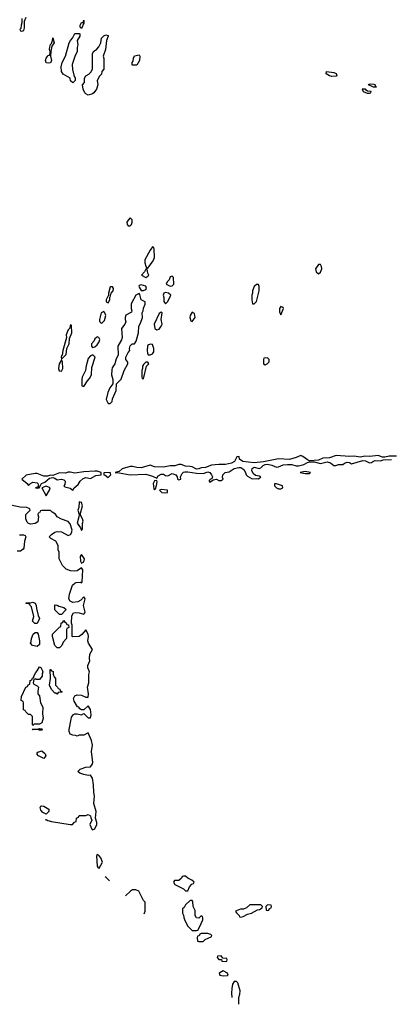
# Model space of a CAD drawing. Header units: inches. Extents: x 2789275 to 2951659, y 860290 to 1033804.
# Tile 48 of 256: x 2823471 to 2826819, y 995728 to 1004618. Entities that reach past the tile are written whole.
import ezdxf

# ---------------------------------------------------------------- set-up
doc = ezdxf.new("R2010")
doc.units = ezdxf.units.IN
doc.header["$MEASUREMENT"] = 0
doc.layers.add('C8020', color=7, linetype='Continuous')
doc.layers.add('C8929', color=7, linetype='Continuous')

msp = doc.modelspace()

# ---------------------------------------------------------------- linework, layer by layer
at = {"layer": 'C8020', "color": 2, "elevation": 10}
for points in [[(2823491.3, 1004630), (2823492, 1004590), (2823484.7, 1004570), (2823482, 1004538), (2823474, 1004530), (2823478, 1004518), (2823490, 1004514), (2823510, 1004521), (2823515.9, 1004544.1), (2823516, 1004604), (2823530, 1004642)], [(2826876.6, 1000676.6), (2826810, 1000676.2), (2826770, 1000668.7), (2826750, 1000668.7), (2826710, 1000684.5), (2826633.8, 1000673.8), (2826590, 1000675.6), (2826550, 1000666.6), (2826490, 1000678), (2826450, 1000675.1), (2826330, 1000683), (2826270, 1000662.9), (2826210, 1000657.6), (2826170, 1000639.5), (2826090, 1000636), (2826070, 1000642.7), (2826030, 1000674), (2826010, 1000684), (2825970, 1000664.5), (2825910, 1000647.3), (2825810, 1000651.6), (2825674, 1000626), (2825590, 1000616.2), (2825488, 1000630), (2825458, 1000650), (2825455.3, 1000670), (2825450, 1000675.3), (2825434, 1000670), (2825411.3, 1000630), (2825385.8, 1000614.2), (2825330, 1000600.5), (2825270, 1000602), (2825204.4, 1000595.6), (2825150, 1000575.1), (2825110, 1000571.2), (2825090, 1000562.9), (2825070, 1000560.9), (2825030, 1000579.6), (2825010, 1000585.1), (2824970, 1000587), (2824930, 1000601.2), (2824910, 1000601.2), (2824874, 1000590), (2824830, 1000589.5), (2824770, 1000578), (2824690, 1000582), (2824650, 1000595.3), (2824567.9, 1000572.1), (2824530, 1000574.5), (2824490, 1000583.7), (2824470, 1000582.7), (2824398, 1000562), (2824370, 1000538), (2824334, 1000530), (2824370, 1000527.7), (2824467.9, 1000507.9), (2824610, 1000514.6), (2824670, 1000497.1), (2824710, 1000478), (2824721.8, 1000498.2), (2824750, 1000513.7), (2824770, 1000514), (2824790, 1000501.6), (2824810, 1000500.5), (2824850, 1000521.5), (2824881.6, 1000510), (2824894.8, 1000490), (2824898, 1000470), (2824910, 1000462.8), (2824928, 1000470), (2824925.2, 1000490), (2824939, 1000521), (2824950, 1000532.2), (2824963.5, 1000536.5), (2824990, 1000537), (2825070, 1000524), (2825130, 1000520.3), (2825170, 1000534.4), (2825190, 1000528.2), (2825204.9, 1000510), (2825213.4, 1000490), (2825207.1, 1000472.9), (2825194, 1000470), (2825183.6, 1000456.4), (2825182, 1000450), (2825190, 1000442), (2825218, 1000462), (2825249.4, 1000470.6), (2825270, 1000458), (2825290, 1000458), (2825308, 1000470), (2825304, 1000484), (2825305.2, 1000510), (2825328.7, 1000530), (2825363.3, 1000536.7), (2825410, 1000565.7), (2825450, 1000574.9), (2825470, 1000576), (2825497.6, 1000557.6), (2825511.5, 1000530), (2825515.8, 1000510), (2825530, 1000495.8), (2825570, 1000473.4), (2825610, 1000476), (2825630, 1000471.3), (2825648.7, 1000490), (2825638, 1000498), (2825602.5, 1000502.5), (2825579.7, 1000519.7), (2825567.3, 1000547.3), (2825572.8, 1000567.2), (2825590, 1000578.4), (2825634.9, 1000565.1), (2825650, 1000573), (2825670, 1000594), (2825690, 1000602.4), (2825710, 1000603.7), (2825750, 1000595.3), (2825790, 1000578.6), (2825810, 1000580.2), (2825850, 1000598.2), (2825890, 1000602.2), (2825930, 1000603.2), (2825970, 1000590.3), (2825990.3, 1000590.3), (2826038.2, 1000601.8), (2826070, 1000620.5), (2826090, 1000626), (2826130, 1000625.5), (2826190, 1000610.6), (2826250, 1000624.7), (2826278.3, 1000618.3), (2826310, 1000592.4), (2826327.3, 1000592.7), (2826350, 1000603), (2826390, 1000601.6), (2826405.5, 1000614.5), (2826430, 1000622.7), (2826450, 1000620.3), (2826470, 1000606.8), (2826570, 1000637.1), (2826595.2, 1000635.2), (2826630, 1000617), (2826650, 1000620.3), (2826667.3, 1000632.7), (2826682.7, 1000637.3), (2826730, 1000634.9), (2826754.7, 1000645.3), (2826830, 1000647.6)], [(2823943.9, 1000000), (2823944.2, 1000010), (2823926.8, 1000066.8), (2823910, 1000088.7), (2823850, 1000108), (2823810, 1000128), (2823794.6, 1000154.6), (2823766, 1000170), (2823750, 1000186), (2823670, 1000186), (2823658, 1000182), (2823650, 1000166), (2823638, 1000162), (2823634, 1000150), (2823642, 1000130), (2823634.8, 1000085.2), (2823610, 1000069.3), (2823570, 1000064), (2823550, 1000068.7), (2823540.2, 1000080.2), (2823528, 1000110), (2823526, 1000150), (2823566, 1000190), (2823562, 1000202), (2823534.6, 1000214.6), (2823476.4, 1000216.4), (2823390, 1000235.3)]]:
    msp.add_lwpolyline(points, dxfattribs=at)
at = {"layer": 'C8020', "color": 2}
for points, elevation in [([(2824030, 1004538), (2824018, 1004550), (2824019, 1004570), (2824030, 1004592), (2824046, 1004594), (2824050, 1004614), (2824050, 1004586)], 6), ([(2823950, 1004048.7), (2823930, 1004066), (2823928, 1004090), (2823864.8, 1004124.8), (2823849.6, 1004149.6), (2823846.8, 1004193.2), (2823854, 1004230), (2823885.2, 1004290), (2823917.2, 1004410), (2823930, 1004431.3), (2823949.2, 1004450.8), (2823970, 1004492), (2824010, 1004494), (2824014, 1004490), (2824014, 1004470), (2823992, 1004430), (2823998, 1004390), (2823991.6, 1004368.4), (2823991.3, 1004330), (2823970, 1004286), (2823946.4, 1004213.6), (2823947.1, 1004167.1), (2823963.6, 1004103.6), (2823971.6, 1004091.6), (2823974, 1004070)], 6), ([(2823730, 1004224), (2823710, 1004229), (2823706, 1004250), (2823710, 1004271.3), (2823730, 1004294), (2823742, 1004298), (2823747.3, 1004312.7), (2823748, 1004330), (2823742, 1004350), (2823744, 1004370), (2823750, 1004394), (2823758, 1004402), (2823768, 1004430), (2823770, 1004454), (2823782, 1004410), (2823762, 1004378), (2823751.3, 1004330), (2823751, 1004290), (2823758, 1004250), (2823750, 1004229.2)], 6), ([(2824090, 1003935.3), (2824068.9, 1003948.9), (2824059, 1003959), (2824044, 1003990), (2824038, 1004030), (2824058, 1004050), (2824058, 1004090), (2824068, 1004110), (2824095.3, 1004124.7), (2824115.3, 1004144.7), (2824128, 1004170), (2824128, 1004310), (2824138, 1004330), (2824169.3, 1004350.7), (2824186.3, 1004373.7), (2824204, 1004410), (2824210, 1004451.3), (2824230, 1004471.3), (2824250, 1004482), (2824270, 1004474), (2824270.8, 1004470), (2824256, 1004430), (2824246, 1004350), (2824224.7, 1004290), (2824231.1, 1004268.9), (2824232, 1004170), (2824214, 1004150), (2824210, 1004126), (2824191.6, 1004108.4), (2824172, 1004070), (2824176, 1004030), (2824164.7, 1003990), (2824142, 1003958), (2824130, 1003948.7)], 6), ([(2824490, 1004206), (2824486, 1004210), (2824486, 1004230), (2824496.4, 1004243.6), (2824498, 1004270), (2824508.9, 1004291.1), (2824550, 1004302), (2824558, 1004290), (2824554.8, 1004250), (2824530, 1004208)], 6), ([(2826290, 1004104.8), (2826269.3, 1004110), (2826240.7, 1004130), (2826242, 1004150), (2826310, 1004141.1), (2826330, 1004131.8), (2826335.5, 1004110), (2826330, 1004107.3)], 6), ([(2826595.3, 1003990), (2826564.7, 1003990), (2826574, 1003970), (2826610, 1003954), (2826630, 1003954), (2826642, 1003958), (2826646, 1003970), (2826612.9, 1003972.9), (2826600.2, 1003980.2)], 10), ([(2826690, 1004009.8), (2826668.7, 1004010), (2826622.7, 1004030), (2826625.4, 1004034.6), (2826641.4, 1004038.6), (2826670, 1004034.9), (2826682, 1004030), (2826681.4, 1004021.4), (2826694, 1004010)], 6), ([(2824470, 1002828), (2824450, 1002808.7), (2824440.7, 1002790), (2824442.8, 1002770), (2824450, 1002758), (2824470, 1002758), (2824482, 1002770), (2824488.7, 1002790), (2824488, 1002810)], 10), ([(2824670, 1002566), (2824650, 1002538), (2824602.8, 1002450), (2824602, 1002422), (2824610, 1002394), (2824618, 1002378), (2824630, 1002374), (2824678, 1002442), (2824688.4, 1002471.6), (2824687.3, 1002547.3), (2824682, 1002562)], 10), ([(2824610, 1002366), (2824599.8, 1002340.2), (2824572, 1002310), (2824610, 1002291.3), (2824630, 1002302), (2824638, 1002310), (2824628, 1002330), (2824627.3, 1002347.3), (2824622, 1002362)], 10), ([(2826170, 1002408.7), (2826144, 1002370), (2826150, 1002342), (2826170, 1002322), (2826190, 1002338), (2826201.2, 1002370), (2826199, 1002390), (2826188.4, 1002408.4)], 10), ([(2824850, 1002302), (2824830, 1002295.3), (2824821, 1002270), (2824804.7, 1002250), (2824796, 1002230), (2824830, 1002210.8), (2824850, 1002216), (2824864, 1002230), (2824862, 1002290)], 10), ([(2824310, 1002206), (2824290, 1002206), (2824274, 1002150), (2824274, 1002126), (2824270, 1002126), (2824254, 1002090), (2824254, 1002070), (2824270, 1002062), (2824286, 1002090), (2824286, 1002114), (2824290, 1002114), (2824298, 1002150), (2824315.3, 1002170), (2824318, 1002190)], 10), ([(2824570, 1002224), (2824550, 1002218), (2824546.8, 1002210), (2824550, 1002202), (2824570, 1002174), (2824590, 1002174), (2824610, 1002182), (2824618, 1002190), (2824610, 1002212.3)], 10), ([(2825610, 1002228), (2825590, 1002208), (2825574.8, 1002170), (2825574.8, 1002150), (2825567.3, 1002130), (2825567.3, 1002087.3), (2825574, 1002054), (2825590, 1002052), (2825610, 1002074), (2825634, 1002170), (2825635.3, 1002210), (2825627.3, 1002227.3)], 10), ([(2824550, 1002146), (2824522, 1002130), (2824482, 1002058), (2824478, 1002050), (2824478, 1002010), (2824484.7, 1001990), (2824482, 1001978), (2824431.1, 1001948.9), (2824424.7, 1001930), (2824424.7, 1001910), (2824431.1, 1001888.9), (2824422, 1001870), (2824391, 1001830), (2824396, 1001750), (2824390, 1001726), (2824358, 1001670), (2824362, 1001590), (2824343.5, 1001556.5), (2824331.3, 1001510), (2824306.8, 1001473.2), (2824303.5, 1001456.5), (2824301, 1001410), (2824311.6, 1001368.4), (2824314, 1001330), (2824284.9, 1001295.1), (2824267.9, 1001252.1), (2824251.3, 1001190), (2824270, 1001152), (2824290, 1001152), (2824308, 1001170), (2824310, 1001194), (2824344, 1001270), (2824346, 1001330), (2824388.9, 1001371.1), (2824415.3, 1001450), (2824448, 1001510), (2824447.3, 1001527.3), (2824428.9, 1001548.9), (2824428.9, 1001571.1), (2824450, 1001614), (2824466, 1001630), (2824462, 1001650), (2824470, 1001674), (2824486, 1001690), (2824508, 1001692), (2824523.1, 1001716.9), (2824544, 1001790), (2824548, 1001850), (2824563.1, 1001876.9), (2824582, 1001930), (2824578, 1001970), (2824588, 1001990), (2824590, 1002014), (2824606, 1002050), (2824606, 1002070), (2824568, 1002090), (2824558, 1002138)], 10), ([(2824790, 1002155.1), (2824772, 1002150), (2824766, 1002130), (2824772, 1002110), (2824772.7, 1002072.7), (2824790, 1002054), (2824810, 1002074), (2824835.3, 1002130), (2824815.3, 1002150)], 10), ([(2825830, 1002028), (2825818, 1002010), (2825819.6, 1001979.6), (2825830, 1001954), (2825854, 1002010), (2825850, 1002018)], 10), ([(2824230, 1001982), (2824206, 1001970), (2824192, 1001912), (2824192.7, 1001892.7), (2824210, 1001874), (2824237.2, 1001902.8), (2824248.4, 1001948.4), (2824242, 1001970)], 10), ([(2824750, 1001978), (2824730, 1001966), (2824687.3, 1001870), (2824691, 1001831), (2824710, 1001818), (2824730, 1001824.7), (2824749.2, 1001850), (2824757.2, 1001870), (2824748.4, 1001911.6), (2824758, 1001970)], 10), ([(2825030, 1001978), (2825010, 1001946), (2825007.3, 1001930), (2825018, 1001898), (2825030, 1001894), (2825055.3, 1001930), (2825050, 1001966)], 10), ([(2823930, 1001866), (2823922, 1001830), (2823910, 1001818), (2823892.7, 1001772.7), (2823894, 1001750), (2823861, 1001630), (2823854, 1001586), (2823850, 1001586), (2823846, 1001570), (2823850, 1001554), (2823890, 1001594), (2823898, 1001650), (2823918, 1001690), (2823922, 1001738), (2823942, 1001790), (2823938, 1001858)], 10), ([(2824170, 1001754), (2824164.7, 1001750), (2824150, 1001735.3), (2824142.8, 1001717.2), (2824121, 1001690), (2824121, 1001670), (2824130, 1001658), (2824150, 1001664.7), (2824170, 1001682), (2824188.7, 1001710), (2824195.3, 1001730), (2824186, 1001750)], 10), ([(2824650, 1001688.7), (2824630, 1001678), (2824626, 1001670), (2824622.8, 1001630), (2824626.4, 1001606.4), (2824632, 1001592), (2824650, 1001591.3), (2824670, 1001601), (2824682, 1001618), (2824684, 1001650), (2824670, 1001686)], 10), ([(2824133.2, 1001593.2), (2824110, 1001582), (2824090, 1001558), (2824071.6, 1001491.6), (2824066, 1001450), (2824036, 1001390), (2824031.3, 1001370), (2824032.7, 1001312.7), (2824050, 1001304.7), (2824083.2, 1001356.8), (2824102, 1001378), (2824119, 1001410), (2824123.1, 1001476.9), (2824154, 1001570)], 10), ([(2825710, 1001566), (2825678, 1001562), (2825674, 1001550), (2825674, 1001510), (2825690, 1001502), (2825706, 1001510), (2825726, 1001530), (2825726, 1001550)], 10), ([(2823850, 1001546), (2823826.8, 1001510), (2823821, 1001470), (2823827.1, 1001447.1), (2823850, 1001444.7), (2823862, 1001470), (2823858, 1001530)], 10), ([(2824630, 1001526), (2824610, 1001526), (2824590, 1001506), (2824582, 1001490), (2824582, 1001470), (2824574, 1001450), (2824574, 1001390), (2824578, 1001378), (2824590, 1001374), (2824618, 1001490), (2824638, 1001510)], 10), ([(2824170, 1000541.2), (2824150, 1000541.2), (2824050, 1000537), (2823970, 1000522.9), (2823927.9, 1000532.1), (2823910, 1000532.3), (2823884.8, 1000524.8), (2823830, 1000527), (2823770, 1000504), (2823750, 1000505.2), (2823723, 1000497), (2823690, 1000498), (2823630, 1000520.9), (2823610, 1000521.2), (2823530, 1000507), (2823490.8, 1000470), (2823538.8, 1000430), (2823550, 1000411.3), (2823568.7, 1000430), (2823590, 1000443), (2823630, 1000435.5), (2823636.3, 1000430), (2823636.9, 1000416.9), (2823642, 1000410), (2823639.6, 1000400.4), (2823614, 1000390), (2823628.2, 1000388.2), (2823646, 1000390), (2823642, 1000398), (2823650, 1000394), (2823669.2, 1000430), (2823698, 1000442), (2823740.5, 1000479.5), (2823770, 1000484.9), (2823790, 1000479.3), (2823810, 1000464.9), (2823850, 1000470.4), (2823870, 1000464.4), (2823883.1, 1000450), (2823878.9, 1000421.1), (2823870.8, 1000410), (2823880.4, 1000400.4), (2823927, 1000387), (2823950, 1000371.3), (2823964, 1000390), (2824000.2, 1000419.8), (2824017, 1000450), (2824044.5, 1000475.5), (2824070, 1000484.6), (2824110, 1000475.5), (2824158.3, 1000501.7), (2824208.7, 1000510), (2824208, 1000530)], 10), ([(2824288.4, 1000528.4), (2824232.7, 1000527.3), (2824231.3, 1000510), (2824244.7, 1000504.7), (2824270, 1000484), (2824293.2, 1000510)], 10), ([(2826050, 1000538.4), (2826006, 1000530), (2826050, 1000519.1), (2826090, 1000522), (2826098, 1000530)], 10), ([(2823710, 1000407.3), (2823671.3, 1000390), (2823710, 1000318), (2823741.6, 1000370), (2823746.6, 1000390)], 10), ([(2824710, 1000458), (2824690, 1000455.3), (2824676, 1000430), (2824682, 1000382), (2824690, 1000374), (2824698, 1000382), (2824708.4, 1000411.6), (2824713.6, 1000446.4)], 10), ([(2825790, 1000428), (2825774, 1000426), (2825772, 1000410), (2825792, 1000390), (2825810, 1000381), (2825830, 1000381), (2825848, 1000390), (2825846, 1000410)], 10), ([(2824750, 1000375.3), (2824734, 1000370), (2824754, 1000350), (2824790, 1000346), (2824806, 1000350), (2824806, 1000370)], 10), ([(2824010, 1000266), (2824005.2, 1000214.8), (2823996, 1000190), (2824008, 1000150), (2824006.4, 1000130), (2823991.1, 1000071.1), (2824021, 1000030), (2824030, 1000004.7), (2824038, 1000022), (2824039, 1000070), (2824044, 1000090), (2824039, 1000110), (2824018, 1000150), (2824039, 1000230), (2824030, 1000258)], 10)]:
    msp.add_lwpolyline(points, close=True, dxfattribs=dict(at, elevation=elevation))
at = {"layer": 'C8929', "color": 2, "elevation": 10}
for points in [[(2823470, 999965.5), (2823506.4, 999966.4), (2823522, 999962), (2823526, 999950), (2823514.4, 999910), (2823510, 999846), (2823503.6, 999836.4), (2823479.6, 999820.4), (2823450, 999818)], [(2823705.5, 997393.6), (2823710, 997396), (2823726.2, 997386.2), (2823757.7, 997377.7), (2823928, 997352), (2823947.3, 997352.7), (2823967.3, 997372.7), (2823982, 997378), (2823986, 997410), (2824002, 997418), (2824007.3, 997432.7), (2824070, 997434), (2824090, 997442), (2824112, 997430), (2824112.7, 997412.7), (2824122, 997390), (2824104.7, 997350), (2824122, 997310), (2824130, 997304.7), (2824150, 997311.3), (2824169, 997350), (2824168.7, 997370), (2824155.3, 997410), (2824161.2, 997470), (2824141.2, 997541.2), (2824146.8, 997606.8), (2824140.1, 997640.1), (2824139.5, 997710), (2824129.1, 997769.1), (2824110, 997798), (2824090, 997795.3), (2824050, 997802), (2824014.6, 997814.6), (2823998, 997830), (2824018, 997850), (2824069.6, 997870.4), (2824110, 997870.8), (2824127.5, 997892.5), (2824131.8, 997910), (2824121.3, 998010), (2824129.1, 998069.1), (2824119.3, 998110), (2824090, 998178), (2824050, 998158), (2824010, 998158), (2823990, 998148), (2823976.4, 998156.4), (2823950, 998158), (2823927.3, 998167.3), (2823918, 998190), (2823918, 998210), (2823936.4, 998303.6), (2823940.4, 998319.6), (2823956.4, 998343.6), (2823970, 998352), (2823990, 998352), (2824030, 998342), (2824050, 998354), (2824090, 998314), (2824110, 998314), (2824117.2, 998342.8), (2824111.8, 998390), (2824090, 998422), (2824050, 998386), (2824030, 998386), (2824015.3, 998395.3), (2824006, 998410), (2823994.6, 998414.6), (2823964, 998464), (2823958, 998490), (2823970, 998514), (2823990, 998522), (2824030, 998518.8), (2824070, 998501), (2824090, 998502), (2824091.6, 998530), (2824085.2, 998590), (2824095.1, 998630), (2824095.1, 998704.9), (2824101.2, 998730), (2824086.6, 998766.6), (2824086.6, 998786.6), (2824105.6, 998830), (2824101.6, 998850), (2824104.2, 998890), (2824129.4, 998930), (2824091.6, 998990), (2824087.3, 999010), (2824091.8, 999050), (2824089.4, 999069.4), (2824070, 999108), (2824033.2, 999066.8), (2824010, 999049), (2823950, 999046), (2823946, 999050), (2823946, 999150), (2823938, 999170), (2823943.1, 999236.9), (2823958, 999262), (2823974, 999266), (2824010, 999263), (2824050, 999251), (2824058.4, 999261.6), (2824062.7, 999270), (2824049, 999330), (2824062, 999390), (2824050, 999408), (2824022.5, 999377.5), (2823998, 999362), (2823950, 999355.3), (2823928.7, 999368.7), (2823915.3, 999390), (2823922, 999430), (2823949.1, 999510.9), (2823969.1, 999530.9), (2823982.7, 999537.3), (2824018, 999538), (2824030, 999532), (2824036.5, 999543.5), (2824042, 999650), (2824030, 999668), (2823990, 999642), (2823970, 999639), (2823930, 999642), (2823890, 999658), (2823858, 999690), (2823828.9, 999748.9), (2823828, 999810), (2823818, 999830), (2823818, 999870), (2823798, 999910), (2823752.7, 999932.7), (2823739, 999950), (2823759, 999970), (2823789.7, 999990.3), (2823810, 999996.4), (2823850, 999992.4), (2823910, 999960.4), (2823931.1, 999968.9), (2823943.6, 999990), (2823943.9, 1000000)], [(2824283.2, 996842.6), (2824283.1, 996843.1), (2824253.6, 996873.6), (2824244.8, 996879.3)], [(2824490, 996762), (2824472, 996750), (2824426.4, 996706.1)], [(2824594.6, 996545.7), (2824606, 996570), (2824606, 996650), (2824590, 996666), (2824548.4, 996748.4), (2824520.4, 996760.4), (2824490, 996762)], [(2825410, 995935.1), (2825394, 995910), (2825386.7, 995870), (2825384, 995830), (2825388.5, 995790), (2825388.4, 995788.7)], [(2825452.1, 995727.9), (2825449.8, 995790), (2825460.1, 995819.9), (2825462.4, 995850), (2825441.1, 995921.1), (2825430, 995932.7), (2825410, 995935.1)]]:
    msp.add_lwpolyline(points, dxfattribs=at)
for points in [[(2824030, 999788), (2824018, 999770), (2824021, 999730), (2824030, 999712), (2824050, 999722), (2824057.2, 999750)], [(2823630, 999166), (2823607.3, 999167.3), (2823588, 999188), (2823599, 999230), (2823578, 999318), (2823566, 999330), (2823562, 999342), (2823530, 999346), (2823528.4, 999351.6), (2823570, 999352), (2823590, 999358), (2823610, 999351.3), (2823620.7, 999330), (2823622, 999302), (2823638, 999238), (2823651.3, 999210)], [(2823830, 999246), (2823788, 999290), (2823790, 999334), (2823810, 999332), (2823823.6, 999323.6), (2823871.6, 999311.6), (2823892.7, 999292.7), (2823850, 999246)], [(2823830, 998946), (2823810, 998948), (2823790, 998968), (2823769, 999050), (2823768.7, 999071.3), (2823830, 999134), (2823842, 999138), (2823846, 999170), (2823862, 999178), (2823870, 999194), (2823878, 999178), (2823892.7, 999172.7), (2823898, 999158), (2823912.7, 999152.7), (2823914, 999130), (2823898, 999122), (2823894, 999110), (2823894, 999030), (2823863.6, 998996.4), (2823852.7, 998967.3)], [(2823630, 998957.2), (2823588.4, 998968.4), (2823568, 998990), (2823576.4, 999003.6), (2823578, 999030), (2823594, 999070), (2823610, 999086), (2823630, 999084.9), (2823639.5, 999070), (2823650.4, 999009.6), (2823650, 998978)], [(2823621.2, 998661.2), (2823614, 998666), (2823598, 998662), (2823594, 998630), (2823598, 998618), (2823630, 998602), (2823642, 998590), (2823634, 998554), (2823634, 998530), (2823650, 998514), (2823660.7, 998450), (2823679.5, 998410), (2823677, 998350), (2823683.8, 998310), (2823670, 998269.3), (2823650, 998258), (2823603.6, 998256.4), (2823590, 998246), (2823586, 998250), (2823587.3, 998327.3), (2823570, 998346), (2823550, 998346), (2823527.3, 998367.3), (2823522, 998382), (2823507.3, 998387.3), (2823506, 998450), (2823502, 998462), (2823486, 998470), (2823487.3, 998507.3), (2823526, 998590), (2823542, 998598), (2823547.3, 998612.7), (2823562, 998618), (2823567.3, 998652.7), (2823582, 998658), (2823587.3, 998672.7), (2823598, 998682), (2823598, 998690), (2823616, 998724), (2823630, 998738), (2823650, 998774.8), (2823662, 998770), (2823678.8, 998738.8), (2823681, 998730), (2823673.4, 998710), (2823674.9, 998690), (2823650, 998662)], [(2823810, 998528), (2823798, 998538), (2823790, 998538), (2823758, 998570), (2823742, 998610), (2823749.2, 998670), (2823746, 998750), (2823750, 998752), (2823758, 998738), (2823772.7, 998732.7), (2823774, 998710), (2823783.6, 998683.6), (2823794, 998670), (2823794, 998610), (2823812.7, 998592.7), (2823818, 998578), (2823832.7, 998572.7), (2823838, 998558), (2823854, 998550), (2823850, 998546), (2823818, 998542)], [(2823650, 998202.7), (2823630, 998209), (2823590, 998206), (2823586, 998210), (2823590, 998214), (2823630, 998211.3), (2823650, 998218.8), (2823670, 998216.3), (2823676.3, 998210), (2823670, 998202.7)], [(2823690, 997946), (2823642, 997970), (2823626, 997990), (2823636.4, 998003.6), (2823670, 998018), (2823696.7, 997996.7), (2823702.8, 997990), (2823706.8, 997970)], [(2823710, 997445.2), (2823680.1, 997460.1), (2823662, 997482), (2823655.3, 997504.7), (2823662, 997518), (2823670, 997521), (2823690, 997515.5), (2823734, 997490), (2823733.4, 997470)], [(2824170, 997082), (2824166, 997070), (2824170, 996974), (2824181, 996961), (2824190, 996958), (2824218, 997010), (2824204, 997050), (2824190, 997068.7)], [(2824970, 996886), (2824950, 996886), (2824938, 996882), (2824932.7, 996867.3), (2824910, 996846), (2824870, 996846), (2824862, 996830), (2824874, 996810), (2824951.6, 996771.6), (2824970, 996754), (2824990, 996754), (2825006, 996790), (2825027.3, 996812.7), (2825042, 996818), (2825046, 996830), (2825026, 996850), (2824990, 996866)], [(2825030, 996666), (2825010, 996666), (2824970, 996626), (2824956.9, 996603.1), (2824942, 996590), (2824942, 996550), (2824951.6, 996531.6), (2824952.7, 996512.7), (2824963.6, 996483.6), (2824990, 996434), (2825030, 996394), (2825070, 996394), (2825082, 996398), (2825096.4, 996423.6), (2825126, 996490), (2825126, 996510), (2825122, 996522), (2825110, 996526), (2825090, 996506), (2825067.3, 996507.3), (2825058, 996530), (2825056.4, 996576.4), (2825038, 996610), (2825036.4, 996656.4)], [(2825650, 996626), (2825550, 996626), (2825519.6, 996600.4), (2825491.6, 996588.4), (2825467.3, 996587.3), (2825422, 996570), (2825430, 996554), (2825454, 996530), (2825458, 996518), (2825470, 996514), (2825490, 996522), (2825530, 996542), (2825566, 996550), (2825620.4, 996579.6), (2825636.4, 996583.6), (2825662, 996598), (2825666, 996610)], [(2825710, 996626), (2825694, 996610), (2825698, 996578), (2825710, 996574), (2825722, 996578), (2825727.3, 996592.7), (2825742, 996598), (2825746, 996610), (2825742, 996622)], [(2825170, 996366), (2825110, 996366), (2825098, 996362), (2825092.7, 996347.3), (2825078, 996342), (2825074, 996330), (2825078, 996298), (2825090, 996294), (2825130, 996294), (2825147.3, 996312.7), (2825202, 996338), (2825206, 996350), (2825198, 996358)], [(2825290, 996166), (2825258, 996162), (2825254, 996150), (2825270, 996134), (2825294, 996134), (2825298, 996118), (2825330, 996114), (2825342, 996118), (2825346, 996130), (2825342, 996142), (2825306, 996146)], [(2825310, 996029), (2825272, 996010), (2825278, 995990), (2825310, 995984.2), (2825350, 995988.7), (2825355.3, 995990), (2825348, 996010)]]:
    msp.add_lwpolyline(points, close=True, dxfattribs=at)

doc.saveas('drawing.dxf')
